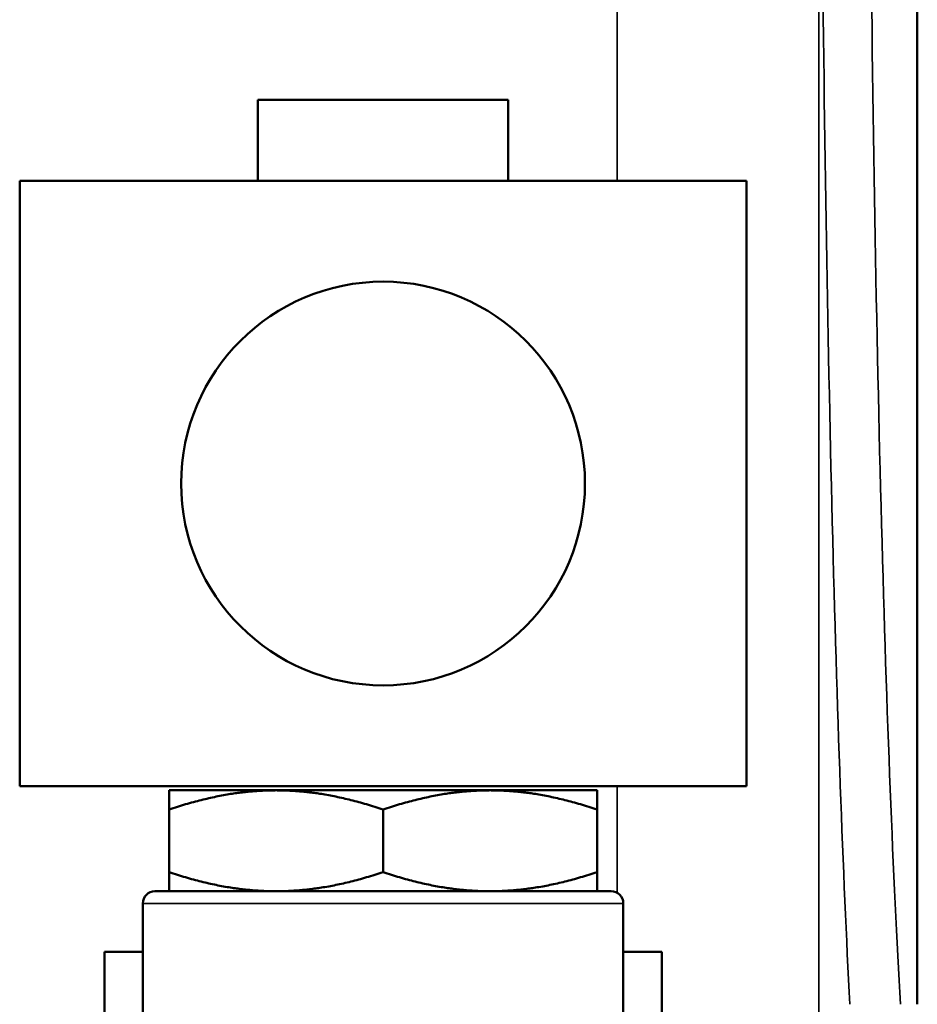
# Model space of a CAD drawing. Header units: inches. Extents: x 1 to 271, y 5 to 171.
# Tile 60 of 256: x 50.63 to 52.85, y 130.34 to 132.78. Entities that reach past the tile are written whole.
import ezdxf

# ---------------------------------------------------------------- set-up
doc = ezdxf.new("R2010")
doc.units = ezdxf.units.IN
doc.header["$LTSCALE"] = 8
doc.header["$MEASUREMENT"] = 0
doc.layers.add('Visible (ANSI)', color=7, linetype='Continuous', lineweight=50)
doc.layers.add('Visible Narrow (ANSI)', color=7, linetype='Continuous', lineweight=35)

msp = doc.modelspace()

# ---------------------------------------------------------------- linework, layer by layer
at = {"layer": 'Visible (ANSI)'}
for p, q in [((52.8501, 133.4907), (52.8501, 130.3416)), ((51.8376, 132.5816), (51.2176, 132.5816)), ((51.2176, 132.3816), (51.2176, 132.5816)), ((51.8376, 132.3816), (51.8376, 132.5816)), ((50.6276, 132.3816), (52.4276, 132.3816)), ((50.6276, 130.8816), (50.6276, 132.3816)), ((52.4276, 130.8816), (52.4276, 132.3816)), ((50.6276, 130.8816), (52.4276, 130.8816)), ((51.2626, 130.8716), (50.9976, 130.8716)), ((50.9976, 130.8716), (50.9976, 130.8242)), ((51.7926, 130.8716), (51.2626, 130.8716)), ((52.0576, 130.8716), (51.7926, 130.8716)), ((52.0576, 130.8242), (52.0576, 130.8716)), ((50.9976, 130.6689), (50.9976, 130.8242)), ((51.5276, 130.6689), (51.5276, 130.8242)), ((52.0576, 130.6689), (52.0576, 130.8242)), ((50.9976, 130.6216), (50.9976, 130.6689)), ((52.0576, 130.6689), (52.0576, 130.6216)), ((52.0926, 130.6216), (50.9626, 130.6216)), ((50.9326, 130.5916), (50.9326, 130.3066)), ((52.1226, 130.5916), (52.1226, 130.3066)), ((50.8376, 130.4716), (50.9326, 130.4716)), ((50.8376, 130.2766), (50.8376, 130.4716)), ((52.1226, 130.4716), (52.2176, 130.4716)), ((52.2176, 130.4716), (52.2176, 130.2766))]:
    msp.add_line(p, q, dxfattribs=at)
msp.add_circle((51.5276, 131.6316), 0.5, dxfattribs=at)
for centre, start, end in [((50.9626, 130.5916), 89.9999, 180), ((52.0926, 130.5916), 0, 90.0001)]:
    msp.add_arc(centre, 0.03, start, end, dxfattribs=at)
for points, weights in [([(50.9976, 130.8242), (51.1396, 130.8716), (51.2626, 130.8716)], [1.36709260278, 1.4728375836, 1.47283758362]), ([(51.2626, 130.8716), (51.3855, 130.8716), (51.5276, 130.8242)], [1.47283758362, 1.47283758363, 1.36709260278]), ([(51.5276, 130.8242), (51.6696, 130.8716), (51.7926, 130.8716)], [1.36709262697, 1.47283760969, 1.47283760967]), ([(51.7926, 130.8716), (51.9155, 130.8716), (52.0576, 130.8242)], [1.47283760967, 1.47283760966, 1.36709262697]), ([(50.9976, 130.6689), (51.1396, 130.6216), (51.2626, 130.6216)], [1.36708897, 1.47283945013, 1.47283366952]), ([(51.2626, 130.6216), (51.3855, 130.6216), (51.5276, 130.6689)], [1.47283366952, 1.47282788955, 1.36708897]), ([(51.5276, 130.6689), (51.6696, 130.6216), (51.7925, 130.6216)], [1.36708896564, 1.47282784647, 1.47283366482]), ([(51.7925, 130.6216), (51.9155, 130.6216), (52.0576, 130.6689)], [1.47283366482, 1.47283948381, 1.36708896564])]:
    msp.add_rational_spline(points, weights, degree=2, dxfattribs=at)
at = {"layer": 'Visible Narrow (ANSI)'}
for p, q in [((52.8508, 138.7881), (52.8508, 130.3416)), ((52.1072, 133.6432), (52.1072, 132.3816)), ((52.6069, 130.3067), (52.6069, 133.3288)), ((52.1072, 130.8816), (52.1072, 130.6178)), ((52.1226, 130.5916), (50.9326, 130.5916))]:
    msp.add_line(p, q, dxfattribs=at)
for centre, major_axis, ratio, start_param, end_param in [((52.8935, 134.2766), (0, 4.58), 0.035836, 1.823109, 2.604442), ((52.7735, 134.2766), (0, -4.7), 0.034921, 4.964701, 5.704594)]:
    msp.add_ellipse(centre, major_axis=major_axis, ratio=ratio, start_param=start_param, end_param=end_param, dxfattribs=at)

doc.saveas('drawing.dxf')
